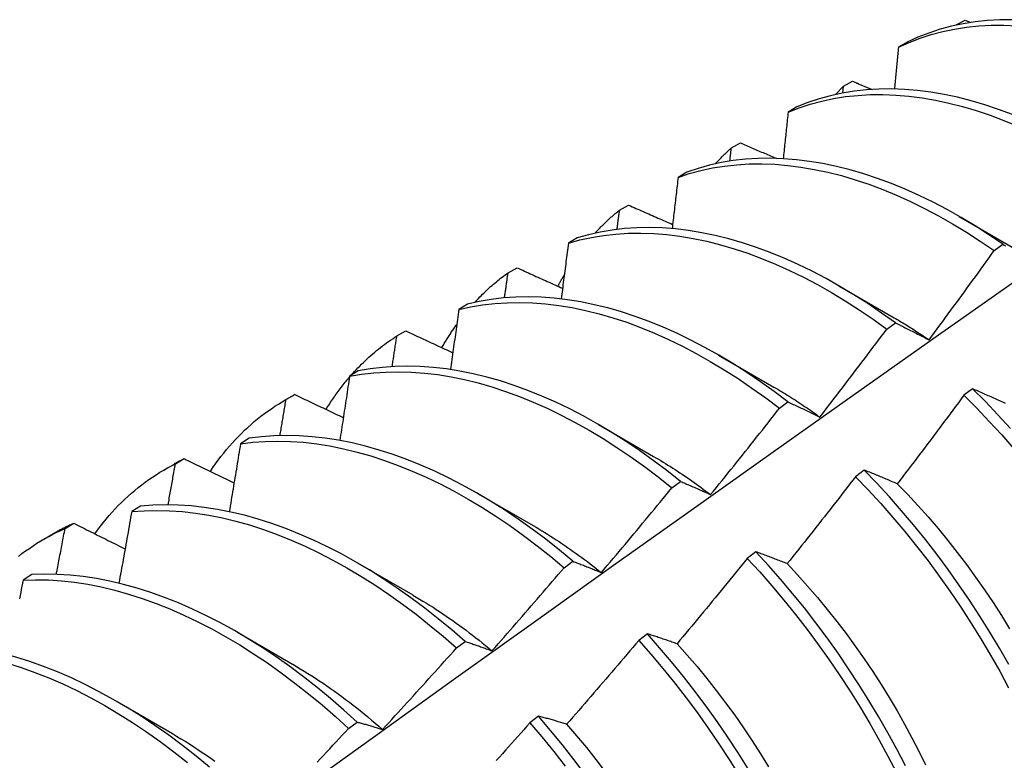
# Model space of a CAD drawing. Header units: inches. Extents: x 19 to 488, y 53 to 228.
# Tile 114 of 124: x 464.262 to 464.547, y 180.855 to 181.069. Entities that reach past the tile are written whole.
import ezdxf

# ---------------------------------------------------------------- set-up
doc = ezdxf.new("R2010")
doc.units = ezdxf.units.IN
doc.header["$MEASUREMENT"] = 0
doc.layers.add('Visible Edges(ANSI)', color=7, linetype='Continuous', lineweight=25)

msp = doc.modelspace()

# ---------------------------------------------------------------- linework, layer by layer
at = {"layer": 'Visible Edges(ANSI)'}
for p, q in [((464.53325, 181.06763), (464.53333, 181.06771)), ((464.53332, 181.06764), (464.53333, 181.06771)), ((464.53333, 181.06771), (464.53593, 181.06912)), ((464.53593, 181.06912), (464.53763, 181.06844)), ((464.51923, 181.06274), (464.51667, 181.06125)), ((464.50079, 181.05001), (464.50339, 181.05143)), ((464.50057, 181.04802), (464.50079, 181.05001)), ((464.48732, 181.04403), (464.48477, 181.04252)), ((464.46835, 181.03216), (464.47094, 181.03359)), ((464.45548, 181.02516), (464.45294, 181.02365)), ((464.436, 181.01418), (464.43859, 181.01562)), ((464.53426, 181.01235), (464.55022, 181.00311)), ((464.42372, 181.00615), (464.42119, 181.00463)), ((464.54436, 181.00248), (464.54685, 181.0043)), ((464.40375, 180.99606), (464.40633, 180.99751)), ((464.49946, 180.99231), (464.51542, 180.98307)), ((464.39204, 180.98699), (464.38951, 180.98545)), ((464.37158, 180.97779), (464.37415, 180.97926)), ((464.51331, 180.97974), (464.51579, 180.98157)), ((464.46466, 180.97227), (464.48063, 180.96303)), ((464.36042, 180.96768), (464.35789, 180.96613)), ((464.5381, 180.96253), (464.5356, 180.96065)), ((464.33902, 180.95911), (464.34181, 180.96071)), ((464.3395, 180.95938), (464.34207, 180.96086)), ((464.34207, 180.96086), (464.34181, 180.96071)), ((464.48223, 180.95688), (464.48472, 180.95871)), ((464.42986, 180.95223), (464.44583, 180.94299)), ((464.32887, 180.94821), (464.32634, 180.94665)), ((464.30751, 180.94083), (464.31006, 180.94232)), ((464.30423, 180.93907), (464.30701, 180.94067)), ((464.5068, 180.939), (464.50429, 180.93711)), ((464.45112, 180.9339), (464.45361, 180.93574)), ((464.39506, 180.93219), (464.41103, 180.92295)), ((464.29737, 180.92859), (464.29486, 180.92701)), ((464.27559, 180.92212), (464.27814, 180.92363)), ((464.26943, 180.91903), (464.27221, 180.92064)), ((464.47545, 180.91538), (464.47294, 180.91348)), ((464.36027, 180.91215), (464.37623, 180.90291)), ((464.41998, 180.9108), (464.42248, 180.91266)), ((464.26594, 180.90881), (464.26343, 180.90723)), ((464.32547, 180.89211), (464.34143, 180.88287)), ((464.44404, 180.89166), (464.44153, 180.88976)), ((464.38881, 180.8876), (464.39131, 180.88946)), ((464.29067, 180.87207), (464.30663, 180.86283)), ((464.3576, 180.86428), (464.3601, 180.86615)), ((464.41258, 180.86786), (464.41006, 180.86595))]:
    msp.add_line(p, q, dxfattribs=at)
at = {"layer": 'Visible Edges(ANSI)', "flags": 128}
for points in [[(464.51667, 181.06125), (464.51975, 181.06264), (464.52292, 181.06386), (464.52617, 181.06492), (464.5295, 181.0658), (464.5329, 181.06651), (464.53638, 181.06705), (464.53993, 181.06742), (464.54354, 181.06761), (464.54721, 181.06762), (464.55093, 181.06747)], [(464.54971, 181.06923), (464.54605, 181.0692), (464.54244, 181.069), (464.5389, 181.06862), (464.53543, 181.06807), (464.53203, 181.06735), (464.5287, 181.06645), (464.52546, 181.06538), (464.5223, 181.06414), (464.51923, 181.06274)], [(464.51667, 181.06125), (464.51662, 181.06074), (464.51658, 181.06024), (464.51653, 181.05974), (464.51648, 181.05924), (464.51643, 181.05874), (464.51639, 181.05823), (464.51634, 181.05773), (464.51629, 181.05723), (464.51624, 181.05673), (464.5162, 181.05623), (464.51615, 181.05572), (464.5161, 181.05522), (464.51605, 181.05472), (464.516, 181.05422), (464.51595, 181.05371), (464.51591, 181.05321), (464.51586, 181.05271), (464.51581, 181.0522), (464.51576, 181.0517), (464.51571, 181.0512), (464.51566, 181.05069), (464.51561, 181.05019), (464.51556, 181.04969), (464.51551, 181.04918)], [(464.50339, 181.05143), (464.50363, 181.05133), (464.50386, 181.05123), (464.5041, 181.05113), (464.50434, 181.05103), (464.50458, 181.05093), (464.50482, 181.05084), (464.50505, 181.05074), (464.50529, 181.05064), (464.50553, 181.05054), (464.50577, 181.05044), (464.506, 181.05034), (464.50624, 181.05024), (464.50648, 181.05015), (464.50672, 181.05005), (464.50696, 181.04995), (464.50719, 181.04985), (464.50743, 181.04975), (464.50767, 181.04965), (464.50791, 181.04955), (464.50815, 181.04946), (464.50839, 181.04936), (464.50862, 181.04926), (464.50886, 181.04916), (464.5091, 181.04906)], [(464.48477, 181.04252), (464.48793, 181.04376), (464.49117, 181.04482), (464.4945, 181.04572), (464.4979, 181.04644), (464.50137, 181.04699), (464.50492, 181.04736), (464.50852, 181.04756), (464.51219, 181.04759), (464.51591, 181.04744), (464.51969, 181.04712), (464.52351, 181.04663), (464.52737, 181.04596), (464.53128, 181.04513), (464.53521, 181.04412), (464.53918, 181.04295), (464.54317, 181.0416), (464.54718, 181.04009), (464.5512, 181.03842)], [(464.54966, 181.04182), (464.54565, 181.04331), (464.54166, 181.04464), (464.5377, 181.04581), (464.53376, 181.0468), (464.52986, 181.04762), (464.526, 181.04828), (464.52219, 181.04876), (464.51842, 181.04906), (464.5147, 181.0492), (464.51103, 181.04916), (464.50743, 181.04894), (464.50389, 181.04855), (464.50043, 181.04799), (464.49703, 181.04726), (464.49371, 181.04635), (464.49047, 181.04527), (464.48732, 181.04403)], [(464.49845, 181.04759), (464.49855, 181.04769), (464.49864, 181.04779), (464.49874, 181.0479), (464.49883, 181.048), (464.49893, 181.0481), (464.49903, 181.04821), (464.49912, 181.04831), (464.49922, 181.04841), (464.49932, 181.04851), (464.49941, 181.04861), (464.49951, 181.04871), (464.49961, 181.04881), (464.4997, 181.04892), (464.4998, 181.04902), (464.4999, 181.04912), (464.5, 181.04922), (464.5001, 181.04932), (464.50019, 181.04941), (464.50029, 181.04951), (464.50039, 181.04961), (464.50049, 181.04971), (464.50059, 181.04981), (464.50069, 181.04991), (464.50079, 181.05001)], [(464.48477, 181.04252), (464.48471, 181.04196), (464.48465, 181.0414), (464.48459, 181.04084), (464.48453, 181.04028), (464.48447, 181.03972), (464.48441, 181.03916), (464.48435, 181.0386), (464.48429, 181.03804), (464.48424, 181.03747), (464.48418, 181.03691), (464.48412, 181.03635), (464.48406, 181.03579), (464.484, 181.03523), (464.48394, 181.03467), (464.48388, 181.0341), (464.48382, 181.03354), (464.48376, 181.03298), (464.4837, 181.03242), (464.48363, 181.03185), (464.48357, 181.03129), (464.48351, 181.03073), (464.48345, 181.03017), (464.48339, 181.0296), (464.48333, 181.02904)], [(464.47094, 181.03359), (464.47138, 181.03341), (464.47181, 181.03322), (464.47225, 181.03303), (464.47269, 181.03285), (464.47312, 181.03266), (464.47356, 181.03247), (464.474, 181.03229), (464.47443, 181.0321), (464.47487, 181.03192), (464.47531, 181.03173), (464.47575, 181.03154), (464.47618, 181.03136), (464.47662, 181.03117), (464.47706, 181.03098), (464.4775, 181.0308), (464.47793, 181.03061), (464.47837, 181.03043), (464.47881, 181.03024), (464.47925, 181.03005), (464.47969, 181.02987), (464.48012, 181.02968), (464.48056, 181.02949), (464.481, 181.02931), (464.48144, 181.02912)], [(464.46365, 181.02755), (464.46384, 181.02775), (464.46403, 181.02795), (464.46422, 181.02816), (464.46441, 181.02836), (464.4646, 181.02856), (464.46479, 181.02875), (464.46498, 181.02895), (464.46517, 181.02915), (464.46537, 181.02934), (464.46556, 181.02954), (464.46576, 181.02973), (464.46595, 181.02993), (464.46615, 181.03012), (464.46634, 181.03031), (464.46654, 181.0305), (464.46674, 181.03069), (464.46694, 181.03088), (464.46714, 181.03106), (464.46734, 181.03125), (464.46754, 181.03143), (464.46774, 181.03162), (464.46794, 181.0318), (464.46815, 181.03198), (464.46835, 181.03216)], [(464.46789, 181.02834), (464.46791, 181.0285), (464.46793, 181.02866), (464.46795, 181.02882), (464.46796, 181.02898), (464.46798, 181.02914), (464.468, 181.0293), (464.46802, 181.02946), (464.46804, 181.02961), (464.46806, 181.02977), (464.46808, 181.02993), (464.4681, 181.03009), (464.46812, 181.03025), (464.46814, 181.03041), (464.46816, 181.03057), (464.46818, 181.03073), (464.4682, 181.03089), (464.46822, 181.03105), (464.46823, 181.03121), (464.46825, 181.03137), (464.46827, 181.03153), (464.46829, 181.03168), (464.46831, 181.03184), (464.46833, 181.032), (464.46835, 181.03216)], [(464.45294, 181.02365), (464.45618, 181.02472), (464.4595, 181.02563), (464.4629, 181.02636), (464.46637, 181.02692), (464.46991, 181.0273), (464.47351, 181.02752), (464.47717, 181.02755), (464.48089, 181.02742), (464.48466, 181.02711), (464.48848, 181.02662), (464.49234, 181.02597), (464.49624, 181.02514), (464.50018, 181.02415), (464.50414, 181.02298), (464.50813, 181.02165), (464.51214, 181.02015), (464.51616, 181.01849), (464.5202, 181.01666), (464.52424, 181.01468), (464.52828, 181.01254), (464.53232, 181.01025), (464.53635, 181.00781), (464.54036, 181.00522), (464.54436, 181.00248)], [(464.54685, 181.0043), (464.54285, 181.00702), (464.53883, 181.0096), (464.5348, 181.01203), (464.53076, 181.01431), (464.52672, 181.01644), (464.52268, 181.01841), (464.51864, 181.02022), (464.51462, 181.02187), (464.51061, 181.02336), (464.50663, 181.02468), (464.50267, 181.02583), (464.49873, 181.02681), (464.49484, 181.02763), (464.49098, 181.02827), (464.48716, 181.02874), (464.48339, 181.02904), (464.47968, 181.02916), (464.47602, 181.02911), (464.47242, 181.02888), (464.46889, 181.02849), (464.46542, 181.02791), (464.46203, 181.02717), (464.45872, 181.02625), (464.45548, 181.02516)], [(464.45294, 181.02365), (464.45287, 181.02303), (464.4528, 181.02242), (464.45273, 181.0218), (464.45265, 181.02118), (464.45258, 181.02056), (464.45251, 181.01995), (464.45244, 181.01933), (464.45237, 181.01871), (464.45229, 181.01809), (464.45222, 181.01748), (464.45215, 181.01686), (464.45208, 181.01624), (464.452, 181.01562), (464.45193, 181.015), (464.45186, 181.01438), (464.45178, 181.01376), (464.45171, 181.01315), (464.45164, 181.01253), (464.45156, 181.01191), (464.45149, 181.01129), (464.45142, 181.01067), (464.45134, 181.01005), (464.45127, 181.00943), (464.45119, 181.00881)], [(464.42885, 181.00751), (464.42913, 181.00781), (464.42941, 181.00811), (464.4297, 181.00841), (464.42998, 181.00871), (464.43027, 181.009), (464.43056, 181.0093), (464.43085, 181.00959), (464.43114, 181.00987), (464.43143, 181.01016), (464.43173, 181.01044), (464.43202, 181.01072), (464.43232, 181.011), (464.43262, 181.01128), (464.43292, 181.01156), (464.43322, 181.01183), (464.43352, 181.0121), (464.43383, 181.01237), (464.43413, 181.01263), (464.43444, 181.0129), (464.43475, 181.01316), (464.43506, 181.01342), (464.43537, 181.01367), (464.43569, 181.01393), (464.436, 181.01418)], [(464.43527, 181.0086), (464.4353, 181.00883), (464.43533, 181.00907), (464.43536, 181.0093), (464.43539, 181.00953), (464.43542, 181.00976), (464.43545, 181.01), (464.43548, 181.01023), (464.43551, 181.01046), (464.43554, 181.01069), (464.43558, 181.01093), (464.43561, 181.01116), (464.43564, 181.01139), (464.43567, 181.01162), (464.4357, 181.01186), (464.43573, 181.01209), (464.43576, 181.01232), (464.43579, 181.01255), (464.43582, 181.01279), (464.43585, 181.01302), (464.43588, 181.01325), (464.43591, 181.01348), (464.43594, 181.01372), (464.43597, 181.01395), (464.436, 181.01418)], [(464.43859, 181.01562), (464.43912, 181.01539), (464.43965, 181.01516), (464.44018, 181.01492), (464.44071, 181.01469), (464.44124, 181.01446), (464.44177, 181.01422), (464.4423, 181.01399), (464.44283, 181.01376), (464.44336, 181.01352), (464.44389, 181.01329), (464.44442, 181.01306), (464.44495, 181.01283), (464.44548, 181.01259), (464.44602, 181.01236), (464.44655, 181.01213), (464.44708, 181.01189), (464.44761, 181.01166), (464.44814, 181.01143), (464.44868, 181.0112), (464.44921, 181.01096), (464.44974, 181.01073), (464.45027, 181.0105), (464.45081, 181.01027), (464.45134, 181.01003)], [(464.42119, 181.00463), (464.4245, 181.00554), (464.4279, 181.00628), (464.43136, 181.00685), (464.4349, 181.00725), (464.4385, 181.00747), (464.44216, 181.00752), (464.44587, 181.00739), (464.44964, 181.00709), (464.45346, 181.00662), (464.45732, 181.00597), (464.46121, 181.00516), (464.46515, 181.00417), (464.46911, 181.00302), (464.47309, 181.00169), (464.4771, 181.0002), (464.48112, 180.99855), (464.48516, 180.99674), (464.4892, 180.99477), (464.49324, 180.99264), (464.49728, 180.99035), (464.50131, 180.98792), (464.50533, 180.98534), (464.50933, 180.98261), (464.51331, 180.97974)], [(464.51579, 180.98157), (464.51181, 180.98442), (464.50781, 180.98714), (464.50379, 180.98971), (464.49976, 180.99213), (464.49572, 180.9944), (464.49168, 180.99652), (464.48764, 180.99848), (464.4836, 181.00029), (464.47958, 181.00193), (464.47558, 181.0034), (464.47159, 181.00471), (464.46763, 181.00585), (464.4637, 181.00683), (464.45981, 181.00763), (464.45595, 181.00826), (464.45214, 181.00872), (464.44837, 181.00901), (464.44466, 181.00912), (464.44101, 181.00906), (464.43741, 181.00883), (464.43388, 181.00842), (464.43042, 181.00784), (464.42703, 181.00708), (464.42372, 181.00615)], [(464.42119, 181.00463), (464.4211, 181.00396), (464.42102, 181.00328), (464.42093, 181.00261), (464.42085, 181.00194), (464.42076, 181.00127), (464.42068, 181.0006), (464.42059, 180.99993), (464.4205, 180.99926), (464.42042, 180.99858), (464.42033, 180.99791), (464.42024, 180.99724), (464.42016, 180.99657), (464.42007, 180.9959), (464.41998, 180.99522), (464.4199, 180.99455), (464.41981, 180.99388), (464.41972, 180.99321), (464.41963, 180.99253), (464.41955, 180.99186), (464.41946, 180.99119), (464.41937, 180.99051), (464.41928, 180.98984), (464.41919, 180.98917), (464.4191, 180.98849)], [(464.52552, 180.97667), (464.52631, 180.97774), (464.52711, 180.97881), (464.5279, 180.97988), (464.52869, 180.98095), (464.52948, 180.98202), (464.53027, 180.98309), (464.53106, 180.98416), (464.53185, 180.98523), (464.53264, 180.9863), (464.53343, 180.98738), (464.53422, 180.98845), (464.535, 180.98953), (464.53579, 180.9906), (464.53657, 180.99168), (464.53735, 180.99276), (464.53814, 180.99384), (464.53892, 180.99491), (464.5397, 180.99599), (464.54048, 180.99707), (464.54126, 180.99815), (464.54204, 180.99924), (464.54281, 181.00032), (464.54359, 181.0014), (464.54436, 181.00248)], [(464.54685, 181.0043), (464.54727, 181.00408), (464.54768, 181.00386)], [(464.40633, 180.99751), (464.40687, 180.99727), (464.40742, 180.99702), (464.40797, 180.99677), (464.40852, 180.99652), (464.40906, 180.99627), (464.40961, 180.99602), (464.41016, 180.99578), (464.41071, 180.99553), (464.41126, 180.99528), (464.41181, 180.99503), (464.41235, 180.99479), (464.4129, 180.99454), (464.41345, 180.99429), (464.414, 180.99404), (464.41455, 180.99379), (464.4151, 180.99355), (464.41565, 180.9933), (464.4162, 180.99305), (464.41675, 180.9928), (464.4173, 180.99256), (464.41785, 180.99231), (464.41841, 180.99206), (464.41896, 180.99182), (464.41951, 180.99157)], [(464.39405, 180.98747), (464.39443, 180.98787), (464.3948, 180.98827), (464.39518, 180.98867), (464.39556, 180.98906), (464.39595, 180.98944), (464.39633, 180.98983), (464.39672, 180.99021), (464.39711, 180.99058), (464.39751, 180.99095), (464.39791, 180.99132), (464.39831, 180.99169), (464.39871, 180.99205), (464.39912, 180.9924), (464.39952, 180.99276), (464.39993, 180.9931), (464.40035, 180.99345), (464.40076, 180.99379), (464.40118, 180.99412), (464.4016, 180.99446), (464.40203, 180.99479), (464.40245, 180.99511), (464.40288, 180.99543), (464.40331, 180.99575), (464.40375, 180.99606)], [(464.40271, 180.9888), (464.40275, 180.9891), (464.4028, 180.9894), (464.40284, 180.9897), (464.40288, 180.99001), (464.40293, 180.99031), (464.40297, 180.99061), (464.40302, 180.99092), (464.40306, 180.99122), (464.4031, 180.99152), (464.40315, 180.99182), (464.40319, 180.99213), (464.40323, 180.99243), (464.40328, 180.99273), (464.40332, 180.99303), (464.40336, 180.99334), (464.4034, 180.99364), (464.40345, 180.99394), (464.40349, 180.99424), (464.40353, 180.99455), (464.40358, 180.99485), (464.40362, 180.99515), (464.40366, 180.99545), (464.40371, 180.99576), (464.40375, 180.99606)], [(464.41817, 180.99217), (464.41824, 180.99231), (464.41832, 180.99245), (464.41839, 180.99259), (464.41847, 180.99274), (464.41854, 180.99288), (464.41862, 180.99302), (464.41869, 180.99316), (464.41877, 180.9933), (464.41885, 180.99344), (464.41892, 180.99358), (464.419, 180.99372), (464.41908, 180.99385), (464.41915, 180.99399), (464.41923, 180.99413), (464.41931, 180.99427), (464.41939, 180.99441), (464.41947, 180.99455), (464.41954, 180.99468), (464.41962, 180.99482), (464.4197, 180.99496), (464.41978, 180.9951), (464.41986, 180.99523), (464.41994, 180.99537), (464.42002, 180.9955)], [(464.10859, 180.67623), (464.132, 180.6933), (464.15539, 180.71033), (464.17876, 180.72733), (464.20209, 180.74429), (464.2254, 180.76121), (464.24869, 180.77809), (464.27195, 180.79493), (464.29519, 180.81172), (464.31841, 180.82847), (464.3416, 180.84517), (464.36478, 180.86182), (464.38795, 180.87842), (464.41109, 180.89498), (464.43422, 180.91148), (464.45734, 180.92793), (464.48044, 180.94432), (464.50354, 180.96066), (464.52662, 180.97695), (464.5497, 180.99318)], [(464.48472, 180.95871), (464.48076, 180.9617), (464.47678, 180.96455), (464.47277, 180.96726), (464.46875, 180.96982), (464.46472, 180.97223), (464.46068, 180.9745), (464.45664, 180.9766), (464.4526, 180.97856), (464.44857, 180.98035), (464.44455, 180.98198), (464.44054, 180.98344), (464.43656, 180.98474), (464.4326, 180.98588), (464.42867, 180.98684), (464.42478, 180.98763), (464.42093, 180.98826), (464.41712, 180.98871), (464.41335, 180.98898), (464.40964, 180.98908), (464.40599, 180.98901), (464.4024, 180.98877), (464.39888, 180.98835), (464.39542, 180.98776), (464.39204, 180.98699)], [(464.38951, 180.98545), (464.38941, 180.98473), (464.38931, 180.98401), (464.38921, 180.98329), (464.38911, 180.98256), (464.38901, 180.98184), (464.3889, 180.98112), (464.3888, 180.98039), (464.3887, 180.97967), (464.3886, 180.97895), (464.3885, 180.97822), (464.3884, 180.9775), (464.3883, 180.97678), (464.38819, 180.97605), (464.38809, 180.97533), (464.38799, 180.97461), (464.38789, 180.97388), (464.38778, 180.97316), (464.38768, 180.97243), (464.38758, 180.97171), (464.38748, 180.97098), (464.38737, 180.97026), (464.38727, 180.96953), (464.38716, 180.96881), (464.38706, 180.96808)], [(464.38951, 180.98545), (464.39289, 180.9862), (464.39636, 180.98678), (464.39989, 180.98719), (464.40348, 180.98742), (464.40714, 180.98748), (464.41085, 180.98736), (464.41462, 180.98707), (464.41843, 180.98661), (464.42229, 180.98598), (464.42618, 180.98517), (464.43011, 180.9842), (464.43407, 180.98305), (464.43806, 180.98174), (464.44206, 180.98026), (464.44609, 180.97862), (464.45012, 180.97681), (464.45416, 180.97485), (464.4582, 180.97273), (464.46224, 180.97045), (464.46627, 180.96803), (464.47029, 180.96545), (464.47429, 180.96274), (464.47827, 180.95988), (464.48223, 180.95688)], [(464.51542, 180.98308), (464.51585, 180.98283), (464.51627, 180.98258), (464.51669, 180.98233), (464.51711, 180.98208), (464.51754, 180.98183), (464.51796, 180.98157), (464.51838, 180.98132), (464.5188, 180.98106), (464.51922, 180.9808), (464.51964, 180.98054), (464.52006, 180.98027), (464.52048, 180.98), (464.5209, 180.97974), (464.52132, 180.97947), (464.52174, 180.9792), (464.52216, 180.97892), (464.52258, 180.97865), (464.523, 180.97837), (464.52342, 180.97809), (464.52384, 180.97781), (464.52426, 180.97753), (464.52468, 180.97724), (464.5251, 180.97696), (464.52552, 180.97667)], [(464.37415, 180.97926), (464.37472, 180.979), (464.37528, 180.97873), (464.37585, 180.97847), (464.37641, 180.97821), (464.37698, 180.97795), (464.37754, 180.97768), (464.37811, 180.97742), (464.37867, 180.97716), (464.37924, 180.97689), (464.37981, 180.97663), (464.38037, 180.97637), (464.38094, 180.97611), (464.38151, 180.97584), (464.38207, 180.97558), (464.38264, 180.97532), (464.38321, 180.97506), (464.38378, 180.97479), (464.38434, 180.97453), (464.38491, 180.97427), (464.38548, 180.97401), (464.38605, 180.97374), (464.38662, 180.97348), (464.38719, 180.97322), (464.38776, 180.97296)], [(464.38461, 180.97441), (464.38478, 180.9747), (464.38495, 180.97499), (464.38512, 180.97528), (464.38529, 180.97558), (464.38546, 180.97586), (464.38563, 180.97615), (464.3858, 180.97644), (464.38598, 180.97672), (464.38615, 180.97701), (464.38633, 180.97729), (464.38651, 180.97757), (464.38669, 180.97785), (464.38687, 180.97813), (464.38705, 180.97841), (464.38723, 180.97869), (464.38741, 180.97897), (464.38759, 180.97924), (464.38778, 180.97951), (464.38796, 180.97979), (464.38815, 180.98006), (464.38834, 180.98033), (464.38853, 180.9806), (464.38872, 180.98087), (464.38891, 180.98113)], [(464.49394, 180.95434), (464.49476, 180.95539), (464.49558, 180.95645), (464.49639, 180.9575), (464.4972, 180.95855), (464.49802, 180.9596), (464.49883, 180.96066), (464.49964, 180.96171), (464.50045, 180.96277), (464.50126, 180.96382), (464.50207, 180.96488), (464.50288, 180.96594), (464.50369, 180.96699), (464.50449, 180.96805), (464.5053, 180.96911), (464.5061, 180.97017), (464.50691, 180.97123), (464.50771, 180.97229), (464.50851, 180.97336), (464.50931, 180.97442), (464.51011, 180.97548), (464.51091, 180.97655), (464.51171, 180.97761), (464.51251, 180.97868), (464.51331, 180.97974)], [(464.51579, 180.98157), (464.51619, 180.98137), (464.51659, 180.98118), (464.51699, 180.98098), (464.51738, 180.98078), (464.51778, 180.98059), (464.51818, 180.98039), (464.51858, 180.98019), (464.51899, 180.97999), (464.51939, 180.97979), (464.51979, 180.97959), (464.5202, 180.97938), (464.5206, 180.97918), (464.52101, 180.97898), (464.52141, 180.97877), (464.52182, 180.97856), (464.52223, 180.97836), (464.52264, 180.97815), (464.52305, 180.97794), (464.52346, 180.97773), (464.52387, 180.97752), (464.52428, 180.97731), (464.52469, 180.9771), (464.5251, 180.97688), (464.52552, 180.97667)], [(464.35832, 180.96639), (464.35881, 180.96694), (464.35931, 180.96749), (464.35982, 180.96804), (464.36033, 180.96857), (464.36085, 180.9691), (464.36137, 180.96962), (464.36189, 180.97014), (464.36243, 180.97065), (464.36296, 180.97115), (464.3635, 180.97164), (464.36405, 180.97213), (464.3646, 180.97261), (464.36516, 180.97308), (464.36572, 180.97355), (464.36628, 180.974), (464.36685, 180.97445), (464.36743, 180.9749), (464.36801, 180.97533), (464.36859, 180.97576), (464.36918, 180.97618), (464.36977, 180.9766), (464.37037, 180.977), (464.37098, 180.9774), (464.37158, 180.97779)], [(464.37021, 180.96892), (464.37027, 180.96929), (464.37033, 180.96966), (464.37039, 180.97003), (464.37044, 180.9704), (464.3705, 180.97077), (464.37056, 180.97114), (464.37062, 180.97151), (464.37067, 180.97188), (464.37073, 180.97225), (464.37079, 180.97262), (464.37084, 180.97299), (464.3709, 180.97336), (464.37096, 180.97373), (464.37102, 180.9741), (464.37107, 180.97447), (464.37113, 180.97484), (464.37119, 180.97521), (464.37124, 180.97558), (464.3713, 180.97595), (464.37136, 180.97632), (464.37141, 180.97669), (464.37147, 180.97706), (464.37153, 180.97742), (464.37158, 180.97779)], [(464.45361, 180.93574), (464.44968, 180.93886), (464.44573, 180.94183), (464.44174, 180.94467), (464.43774, 180.94737), (464.43372, 180.94993), (464.42968, 180.95233), (464.42564, 180.95459), (464.4216, 180.95669), (464.41756, 180.95863), (464.41353, 180.96041), (464.40951, 180.96203), (464.40551, 180.96349), (464.40152, 180.96478), (464.39757, 180.9659), (464.39364, 180.96685), (464.38975, 180.96764), (464.3859, 180.96825), (464.38209, 180.96869), (464.37833, 180.96895), (464.37463, 180.96905), (464.37098, 180.96896), (464.36739, 180.96871), (464.36387, 180.96828), (464.36042, 180.96768)], [(464.3511, 180.95656), (464.35136, 180.95697), (464.35162, 180.95739), (464.35188, 180.9578), (464.35214, 180.95821), (464.35241, 180.95862), (464.35267, 180.95902), (464.35294, 180.95942), (464.35322, 180.95982), (464.35349, 180.96022), (464.35377, 180.96061), (464.35404, 180.961), (464.35432, 180.96139), (464.35461, 180.96178), (464.35489, 180.96216), (464.35518, 180.96254), (464.35547, 180.96292), (464.35576, 180.9633), (464.35605, 180.96367), (464.35635, 180.96404), (464.35664, 180.96441), (464.35694, 180.96477), (464.35724, 180.96514), (464.35755, 180.96549), (464.35785, 180.96585)], [(464.35789, 180.96613), (464.35778, 180.96535), (464.35766, 180.96458), (464.35754, 180.96381), (464.35743, 180.96304), (464.35731, 180.96227), (464.3572, 180.9615), (464.35708, 180.96072), (464.35696, 180.95995), (464.35684, 180.95918), (464.35673, 180.95841), (464.35661, 180.95764), (464.35649, 180.95686), (464.35637, 180.95609), (464.35625, 180.95532), (464.35613, 180.95454), (464.35602, 180.95377), (464.3559, 180.953), (464.35578, 180.95222), (464.35566, 180.95145), (464.35554, 180.95068), (464.35542, 180.9499), (464.3553, 180.94913), (464.35518, 180.94835), (464.35506, 180.94758)], [(464.35789, 180.96613), (464.36135, 180.96671), (464.36488, 180.96713), (464.36847, 180.96737), (464.37212, 180.96744), (464.37583, 180.96734), (464.37959, 180.96706), (464.3834, 180.96661), (464.38726, 180.96598), (464.39115, 180.96519), (464.39508, 180.96422), (464.39904, 180.96308), (464.40302, 180.96178), (464.40703, 180.96031), (464.41105, 180.95868), (464.41508, 180.95688), (464.41912, 180.95493), (464.42316, 180.95282), (464.4272, 180.95055), (464.43123, 180.94814), (464.43525, 180.94557), (464.43926, 180.94286), (464.44324, 180.94001), (464.4472, 180.93702), (464.45112, 180.9339)], [(464.48062, 180.96303), (464.48118, 180.9627), (464.48174, 180.96237), (464.4823, 180.96204), (464.48286, 180.96171), (464.48341, 180.96137), (464.48397, 180.96103), (464.48453, 180.96068), (464.48509, 180.96034), (464.48564, 180.95999), (464.4862, 180.95963), (464.48676, 180.95928), (464.48731, 180.95891), (464.48787, 180.95855), (464.48842, 180.95818), (464.48898, 180.95781), (464.48953, 180.95744), (464.49008, 180.95707), (464.49064, 180.95669), (464.49119, 180.9563), (464.49174, 180.95592), (464.49229, 180.95553), (464.49284, 180.95514), (464.49339, 180.95474), (464.49394, 180.95434)], [(464.54768, 180.95825), (464.54726, 180.95845), (464.54683, 180.95864), (464.54641, 180.95883), (464.54599, 180.95903), (464.54556, 180.95922), (464.54514, 180.95941), (464.54472, 180.9596), (464.5443, 180.95979), (464.54388, 180.95997), (464.54346, 180.96016), (464.54305, 180.96035), (464.54263, 180.96053), (464.54221, 180.96072), (464.5418, 180.9609), (464.54138, 180.96109), (464.54097, 180.96127), (464.54056, 180.96145), (464.54015, 180.96163), (464.53974, 180.96181), (464.53933, 180.96199), (464.53892, 180.96217), (464.53851, 180.96235), (464.5381, 180.96253)], [(464.54907, 180.95108), (464.54547, 180.955), (464.54182, 180.95882), (464.5381, 180.96253)], [(464.31764, 180.93862), (464.31837, 180.93972), (464.31913, 180.9408), (464.3199, 180.94186), (464.32068, 180.9429), (464.32148, 180.94392), (464.3223, 180.94492), (464.32313, 180.94591), (464.32398, 180.94687), (464.32484, 180.94781), (464.32572, 180.94873), (464.32661, 180.94963), (464.32752, 180.95051), (464.32844, 180.95136), (464.32938, 180.9522), (464.33033, 180.95302), (464.33129, 180.95381), (464.33227, 180.95458), (464.33326, 180.95534), (464.33427, 180.95607), (464.33529, 180.95677), (464.33632, 180.95746), (464.33737, 180.95812), (464.33843, 180.95876), (464.3395, 180.95938)], [(464.33777, 180.94898), (464.33785, 180.94942), (464.33792, 180.94985), (464.33799, 180.95028), (464.33806, 180.95072), (464.33814, 180.95115), (464.33821, 180.95158), (464.33828, 180.95202), (464.33835, 180.95245), (464.33843, 180.95289), (464.3385, 180.95332), (464.33857, 180.95375), (464.33864, 180.95419), (464.33872, 180.95462), (464.33879, 180.95505), (464.33886, 180.95549), (464.33893, 180.95592), (464.339, 180.95635), (464.33908, 180.95679), (464.33915, 180.95722), (464.33922, 180.95765), (464.33929, 180.95808), (464.33936, 180.95852), (464.33943, 180.95895), (464.3395, 180.95938)], [(464.34207, 180.96086), (464.34265, 180.96058), (464.34323, 180.96031), (464.34381, 180.96003), (464.34439, 180.95975), (464.34498, 180.95947), (464.34556, 180.95919), (464.34614, 180.95892), (464.34672, 180.95864), (464.34731, 180.95836), (464.34789, 180.95808), (464.34847, 180.95781), (464.34906, 180.95753), (464.34964, 180.95725), (464.35023, 180.95697), (464.35081, 180.9567), (464.3514, 180.95642), (464.35198, 180.95614), (464.35257, 180.95586), (464.35315, 180.95559), (464.35374, 180.95531), (464.35432, 180.95503), (464.35491, 180.95475), (464.3555, 180.95448), (464.35608, 180.9542)], [(464.5356, 180.96065), (464.5348, 180.95957), (464.53401, 180.9585), (464.53321, 180.95743), (464.53242, 180.95635), (464.53162, 180.95528), (464.53082, 180.95421), (464.53002, 180.95314), (464.52922, 180.95207), (464.52842, 180.951), (464.52762, 180.94993), (464.52682, 180.94887), (464.52602, 180.9478), (464.52521, 180.94673), (464.52441, 180.94567), (464.5236, 180.9446), (464.5228, 180.94354), (464.52199, 180.94247), (464.52118, 180.94141), (464.52038, 180.94035), (464.51957, 180.93929), (464.51876, 180.93823), (464.51795, 180.93717), (464.51713, 180.93611), (464.51632, 180.93505)], [(464.5356, 180.96065), (464.53931, 180.95693), (464.54296, 180.9531), (464.54656, 180.94917), (464.55009, 180.94514)], [(464.46235, 180.93192), (464.46319, 180.93295), (464.46402, 180.93398), (464.46486, 180.93501), (464.4657, 180.93605), (464.46653, 180.93708), (464.46736, 180.93812), (464.4682, 180.93915), (464.46903, 180.94019), (464.46986, 180.94123), (464.47069, 180.94227), (464.47152, 180.94331), (464.47235, 180.94435), (464.47318, 180.94539), (464.474, 180.94643), (464.47483, 180.94747), (464.47566, 180.94851), (464.47648, 180.94956), (464.4773, 180.9506), (464.47813, 180.95165), (464.47895, 180.95269), (464.47977, 180.95374), (464.48059, 180.95478), (464.48141, 180.95583), (464.48223, 180.95688)], [(464.48472, 180.95871), (464.48509, 180.95854), (464.48547, 180.95837), (464.48585, 180.9582), (464.48622, 180.95802), (464.4866, 180.95785), (464.48698, 180.95767), (464.48736, 180.95749), (464.48774, 180.95731), (464.48813, 180.95714), (464.48851, 180.95696), (464.48889, 180.95678), (464.48928, 180.95659), (464.48966, 180.95641), (464.49005, 180.95623), (464.49043, 180.95604), (464.49082, 180.95586), (464.49121, 180.95567), (464.4916, 180.95549), (464.49199, 180.9553), (464.49238, 180.95511), (464.49277, 180.95492), (464.49316, 180.95473), (464.49355, 180.95454), (464.49394, 180.95434)], [(464.42248, 180.91266), (464.41858, 180.91589), (464.41465, 180.919), (464.41069, 180.92197), (464.40671, 180.9248), (464.4027, 180.92749), (464.39868, 180.93003), (464.39464, 180.93243), (464.3906, 180.93468), (464.38656, 180.93677), (464.38252, 180.9387), (464.37849, 180.94047), (464.37447, 180.94208), (464.37047, 180.94353), (464.36649, 180.94481), (464.36253, 180.94592), (464.35861, 180.94687), (464.35472, 180.94764), (464.35087, 180.94824), (464.34707, 180.94867), (464.34331, 180.94892), (464.33961, 180.94901), (464.33597, 180.94891), (464.33238, 180.94865), (464.32887, 180.94821)], [(464.32634, 180.94665), (464.32621, 180.94583), (464.32608, 180.94501), (464.32595, 180.94419), (464.32581, 180.94337), (464.32568, 180.94256), (464.32554, 180.94174), (464.32541, 180.94092), (464.32528, 180.9401), (464.32514, 180.93928), (464.32501, 180.93846), (464.32487, 180.93764), (464.32474, 180.93682), (464.3246, 180.936), (464.32446, 180.93519), (464.32433, 180.93437), (464.32419, 180.93355), (464.32406, 180.93273), (464.32392, 180.93191), (464.32378, 180.93109), (464.32364, 180.93027), (464.32351, 180.92944), (464.32337, 180.92862), (464.32323, 180.9278), (464.32309, 180.92698)], [(464.32634, 180.94665), (464.32987, 180.94707), (464.33345, 180.94732), (464.3371, 180.9474), (464.34081, 180.94731), (464.34457, 180.94704), (464.34838, 180.9466), (464.35223, 180.94598), (464.35612, 180.9452), (464.36005, 180.94424), (464.364, 180.94312), (464.36799, 180.94182), (464.37199, 180.94036), (464.37601, 180.93874), (464.38004, 180.93696), (464.38408, 180.93501), (464.38813, 180.93291), (464.39216, 180.93065), (464.3962, 180.92825), (464.40022, 180.92569), (464.40422, 180.92299), (464.40821, 180.92015), (464.41216, 180.91716), (464.41609, 180.91405), (464.41998, 180.9108)], [(464.31006, 180.94232), (464.30993, 180.94225), (464.30981, 180.94219), (464.30968, 180.94212), (464.30955, 180.94206), (464.30942, 180.94199), (464.30929, 180.94192), (464.30916, 180.94186), (464.30904, 180.94179), (464.30891, 180.94172), (464.30878, 180.94165), (464.30865, 180.94159), (464.30852, 180.94152), (464.3084, 180.94145), (464.30827, 180.94138), (464.30814, 180.94131), (464.30802, 180.94124), (464.30789, 180.94117), (464.30776, 180.9411), (464.30764, 180.94103), (464.30751, 180.94096), (464.30739, 180.94089), (464.30726, 180.94082), (464.30714, 180.94075), (464.30701, 180.94067)], [(464.31006, 180.94232), (464.31066, 180.94202), (464.31126, 180.94173), (464.31186, 180.94144), (464.31246, 180.94115), (464.31306, 180.94085), (464.31366, 180.94056), (464.31425, 180.94027), (464.31485, 180.93998), (464.31545, 180.93968), (464.31605, 180.93939), (464.31665, 180.9391), (464.31726, 180.9388), (464.31786, 180.93851), (464.31846, 180.93822), (464.31906, 180.93793), (464.31966, 180.93763), (464.32026, 180.93734), (464.32086, 180.93705), (464.32147, 180.93676), (464.32207, 180.93646), (464.32267, 180.93617), (464.32328, 180.93588), (464.32388, 180.93559), (464.32448, 180.93529)], [(464.44584, 180.94297), (464.44653, 180.94257), (464.44723, 180.94216), (464.44792, 180.94175), (464.44861, 180.94133), (464.44931, 180.9409), (464.45, 180.94048), (464.45069, 180.94004), (464.45138, 180.9396), (464.45207, 180.93916), (464.45276, 180.93871), (464.45345, 180.93826), (464.45414, 180.9378), (464.45483, 180.93734), (464.45552, 180.93687), (464.45621, 180.93639), (464.45689, 180.93592), (464.45758, 180.93543), (464.45826, 180.93494), (464.45895, 180.93445), (464.45963, 180.93395), (464.46031, 180.93345), (464.46099, 180.93294), (464.46167, 180.93243), (464.46235, 180.93192)], [(464.28421, 180.92059), (464.285, 180.92169), (464.28581, 180.92276), (464.28663, 180.92381), (464.28747, 180.92485), (464.28833, 180.92586), (464.2892, 180.92685), (464.29009, 180.92782), (464.29099, 180.92876), (464.29191, 180.92969), (464.29285, 180.93059), (464.2938, 180.93147), (464.29477, 180.93233), (464.29575, 180.93316), (464.29675, 180.93398), (464.29776, 180.93477), (464.29879, 180.93553), (464.29983, 180.93628), (464.30088, 180.937), (464.30195, 180.93769), (464.30304, 180.93837), (464.30413, 180.93902), (464.30525, 180.93965), (464.30637, 180.94025), (464.30751, 180.94083)], [(464.30539, 180.92897), (464.30548, 180.92946), (464.30557, 180.92996), (464.30566, 180.93045), (464.30575, 180.93095), (464.30583, 180.93144), (464.30592, 180.93193), (464.30601, 180.93243), (464.3061, 180.93292), (464.30619, 180.93342), (464.30628, 180.93391), (464.30637, 180.93441), (464.30646, 180.9349), (464.30654, 180.93539), (464.30663, 180.93589), (464.30672, 180.93638), (464.30681, 180.93688), (464.3069, 180.93737), (464.30698, 180.93786), (464.30707, 180.93836), (464.30716, 180.93885), (464.30725, 180.93935), (464.30733, 180.93984), (464.30742, 180.94033), (464.30751, 180.94083)], [(464.50429, 180.93711), (464.50348, 180.93606), (464.50266, 180.935), (464.50184, 180.93395), (464.50102, 180.93289), (464.50021, 180.93184), (464.49939, 180.93079), (464.49856, 180.92974), (464.49774, 180.92868), (464.49692, 180.92763), (464.4961, 180.92658), (464.49527, 180.92553), (464.49445, 180.92449), (464.49362, 180.92344), (464.4928, 180.92239), (464.49197, 180.92134), (464.49114, 180.9203), (464.49031, 180.91925), (464.48949, 180.91821), (464.48866, 180.91717), (464.48782, 180.91612), (464.48699, 180.91508), (464.48616, 180.91404), (464.48533, 180.913), (464.48449, 180.91196)], [(464.50429, 180.93711), (464.50795, 180.93329), (464.51155, 180.92937), (464.51508, 180.92535), (464.51854, 180.92123), (464.52193, 180.91702), (464.52525, 180.91274), (464.52848, 180.90837), (464.53163, 180.90393), (464.53469, 180.89942), (464.53766, 180.89485), (464.54053, 180.89023), (464.54331, 180.88555), (464.54598, 180.88084), (464.54855, 180.87608)], [(464.51632, 180.93505), (464.51592, 180.93522), (464.51551, 180.9354), (464.51511, 180.93557), (464.5147, 180.93574), (464.5143, 180.93591), (464.5139, 180.93608), (464.5135, 180.93625), (464.5131, 180.93642), (464.5127, 180.93659), (464.5123, 180.93675), (464.5119, 180.93692), (464.5115, 180.93708), (464.51111, 180.93725), (464.51071, 180.93741), (464.51032, 180.93757), (464.50992, 180.93774), (464.50953, 180.9379), (464.50914, 180.93806), (464.50874, 180.93822), (464.50835, 180.93837), (464.50796, 180.93853), (464.50757, 180.93869), (464.50719, 180.93885), (464.5068, 180.939)], [(464.54857, 180.88279), (464.54589, 180.88751), (464.5431, 180.89218), (464.54022, 180.8968), (464.53725, 180.90136), (464.53418, 180.90587), (464.53102, 180.9103), (464.52779, 180.91466), (464.52447, 180.91895), (464.52107, 180.92315), (464.5176, 180.92726), (464.51406, 180.93127), (464.51046, 180.93519), (464.5068, 180.939)], [(464.43073, 180.90938), (464.43159, 180.9104), (464.43245, 180.91141), (464.43331, 180.91243), (464.43416, 180.91344), (464.43502, 180.91446), (464.43588, 180.91547), (464.43673, 180.91649), (464.43758, 180.91751), (464.43844, 180.91853), (464.43929, 180.91955), (464.44014, 180.92057), (464.44099, 180.92159), (464.44184, 180.92261), (464.44268, 180.92363), (464.44353, 180.92466), (464.44438, 180.92568), (464.44522, 180.92671), (464.44607, 180.92773), (464.44691, 180.92876), (464.44776, 180.92978), (464.4486, 180.93081), (464.44944, 180.93184), (464.45028, 180.93287), (464.45112, 180.9339)], [(464.45361, 180.93574), (464.45397, 180.93559), (464.45432, 180.93544), (464.45468, 180.93529), (464.45504, 180.93514), (464.4554, 180.93499), (464.45576, 180.93484), (464.45612, 180.93468), (464.45648, 180.93453), (464.45684, 180.93437), (464.4572, 180.93421), (464.45756, 180.93405), (464.45793, 180.9339), (464.45829, 180.93374), (464.45866, 180.93357), (464.45902, 180.93341), (464.45939, 180.93325), (464.45976, 180.93309), (464.46013, 180.93292), (464.4605, 180.93276), (464.46086, 180.93259), (464.46123, 180.93242), (464.46161, 180.93225), (464.46198, 180.93209), (464.46235, 180.93192)], [(464.51632, 180.93505), (464.51935, 180.93194), (464.52232, 180.92874), (464.52524, 180.92547), (464.52812, 180.92212), (464.53093, 180.9187), (464.53369, 180.91522), (464.53638, 180.91167), (464.53901, 180.90806), (464.54157, 180.90441), (464.54406, 180.9007), (464.54648, 180.89694), (464.54883, 180.89315)], [(464.39131, 180.88946), (464.38745, 180.89281), (464.38355, 180.89604), (464.37962, 180.89914), (464.37566, 180.9021), (464.37167, 180.90492), (464.36766, 180.90761), (464.36364, 180.91014), (464.35961, 180.91253), (464.35557, 180.91476), (464.35152, 180.91685), (464.34749, 180.91877), (464.34345, 180.92053), (464.33944, 180.92213), (464.33544, 180.92357), (464.33146, 180.92484), (464.3275, 180.92594), (464.32358, 180.92688), (464.31969, 180.92764), (464.31585, 180.92823), (464.31205, 180.92865), (464.30829, 180.9289), (464.30459, 180.92897), (464.30095, 180.92886), (464.29737, 180.92859)], [(464.29486, 180.92701), (464.29471, 180.92615), (464.29456, 180.92529), (464.2944, 180.92443), (464.29425, 180.92356), (464.2941, 180.9227), (464.29395, 180.92184), (464.2938, 180.92098), (464.29364, 180.92011), (464.29349, 180.91925), (464.29334, 180.91839), (464.29319, 180.91752), (464.29303, 180.91666), (464.29288, 180.9158), (464.29272, 180.91493), (464.29257, 180.91407), (464.29241, 180.91321), (464.29226, 180.91234), (464.2921, 180.91148), (464.29195, 180.91061), (464.29179, 180.90975), (464.29163, 180.90889), (464.29148, 180.90802), (464.29132, 180.90716), (464.29116, 180.90629)], [(464.29486, 180.92701), (464.29844, 180.92728), (464.30209, 180.92736), (464.30579, 180.92728), (464.30955, 180.92702), (464.31335, 180.92659), (464.3172, 180.92599), (464.32109, 180.92521), (464.32502, 180.92426), (464.32897, 180.92315), (464.33295, 180.92187), (464.33695, 180.92042), (464.34097, 180.9188), (464.34501, 180.91703), (464.34904, 180.91509), (464.35309, 180.913), (464.35713, 180.91075), (464.36116, 180.90835), (464.36518, 180.90581), (464.36919, 180.90311), (464.37317, 180.90028), (464.37713, 180.89731), (464.38106, 180.8942), (464.38496, 180.89096), (464.38881, 180.8876)], [(464.26208, 180.91404), (464.26312, 180.91485), (464.26418, 180.91563), (464.26526, 180.91639), (464.26635, 180.91713), (464.26745, 180.91784), (464.26857, 180.91853), (464.26971, 180.91919), (464.27086, 180.91983), (464.27202, 180.92044), (464.2732, 180.92103), (464.27439, 180.92159), (464.27559, 180.92212)], [(464.27814, 180.92363), (464.27789, 180.92351), (464.27764, 180.9234), (464.27738, 180.92329), (464.27713, 180.92317), (464.27688, 180.92306), (464.27663, 180.92294), (464.27638, 180.92282), (464.27613, 180.9227), (464.27588, 180.92258), (464.27563, 180.92246), (464.27538, 180.92234), (464.27513, 180.92221), (464.27489, 180.92209), (464.27464, 180.92196), (464.27439, 180.92183), (464.27415, 180.9217), (464.2739, 180.92157), (464.27366, 180.92144), (464.27342, 180.92131), (464.27317, 180.92118), (464.27293, 180.92104), (464.27269, 180.92091), (464.27245, 180.92077), (464.27221, 180.92064)], [(464.27306, 180.90887), (464.27316, 180.90943), (464.27327, 180.90998), (464.27338, 180.91053), (464.27348, 180.91108), (464.27359, 180.91164), (464.2737, 180.91219), (464.2738, 180.91274), (464.27391, 180.91329), (464.27402, 180.91385), (464.27412, 180.9144), (464.27423, 180.91495), (464.27433, 180.9155), (464.27444, 180.91605), (464.27455, 180.91661), (464.27465, 180.91716), (464.27476, 180.91771), (464.27486, 180.91826), (464.27497, 180.91881), (464.27507, 180.91937), (464.27518, 180.91992), (464.27528, 180.92047), (464.27538, 180.92102), (464.27549, 180.92157), (464.27559, 180.92212)], [(464.27814, 180.92363), (464.27876, 180.92332), (464.27937, 180.92301), (464.27999, 180.9227), (464.2806, 180.92239), (464.28122, 180.92209), (464.28183, 180.92178), (464.28245, 180.92147), (464.28306, 180.92116), (464.28368, 180.92086), (464.2843, 180.92055), (464.28491, 180.92024), (464.28553, 180.91993), (464.28615, 180.91962), (464.28676, 180.91932), (464.28738, 180.91901), (464.288, 180.9187), (464.28862, 180.91839), (464.28924, 180.91809), (464.28986, 180.91778), (464.29048, 180.91747), (464.2911, 180.91716), (464.29172, 180.91686), (464.29234, 180.91655), (464.29296, 180.91624)], [(464.41102, 180.92297), (464.41185, 180.92249), (464.41268, 180.92199), (464.41351, 180.92149), (464.41434, 180.92099), (464.41517, 180.92047), (464.416, 180.91995), (464.41683, 180.91942), (464.41765, 180.91889), (464.41848, 180.91834), (464.41931, 180.91779), (464.42013, 180.91724), (464.42095, 180.91667), (464.42178, 180.9161), (464.4226, 180.91552), (464.42342, 180.91494), (464.42423, 180.91435), (464.42505, 180.91375), (464.42587, 180.91315), (464.42668, 180.91254), (464.4275, 180.91192), (464.42831, 180.91129), (464.42912, 180.91066), (464.42993, 180.91003), (464.43073, 180.90938)], [(464.48449, 180.91196), (464.48411, 180.91211), (464.48372, 180.91226), (464.48334, 180.91241), (464.48295, 180.91256), (464.48257, 180.91271), (464.48219, 180.91286), (464.48181, 180.91301), (464.48143, 180.91315), (464.48105, 180.9133), (464.48067, 180.91344), (464.48029, 180.91359), (464.47991, 180.91373), (464.47954, 180.91387), (464.47916, 180.91401), (464.47879, 180.91415), (464.47841, 180.91429), (464.47804, 180.91443), (464.47767, 180.91457), (464.47729, 180.91471), (464.47692, 180.91484), (464.47655, 180.91498), (464.47618, 180.91511), (464.47581, 180.91525), (464.47545, 180.91538)], [(464.51867, 180.8535), (464.5162, 180.85829), (464.51361, 180.86304), (464.51093, 180.86775), (464.50814, 180.87242), (464.50525, 180.87703), (464.50227, 180.88159), (464.4992, 180.88609), (464.49604, 180.89052), (464.49279, 180.89488), (464.48947, 180.89916), (464.48607, 180.90335), (464.48259, 180.90746), (464.47905, 180.91147), (464.47545, 180.91538)], [(464.39909, 180.88676), (464.39997, 180.88775), (464.40085, 180.88874), (464.40173, 180.88974), (464.40261, 180.89073), (464.40348, 180.89173), (464.40436, 180.89273), (464.40523, 180.89372), (464.40611, 180.89472), (464.40698, 180.89572), (464.40785, 180.89672), (464.40873, 180.89772), (464.4096, 180.89872), (464.41047, 180.89973), (464.41134, 180.90073), (464.4122, 180.90173), (464.41307, 180.90274), (464.41394, 180.90374), (464.41481, 180.90475), (464.41567, 180.90576), (464.41653, 180.90677), (464.4174, 180.90777), (464.41826, 180.90878), (464.41912, 180.90979), (464.41998, 180.9108)], [(464.42248, 180.91266), (464.42281, 180.91253), (464.42315, 180.9124), (464.42349, 180.91228), (464.42382, 180.91215), (464.42416, 180.91202), (464.4245, 180.91189), (464.42484, 180.91176), (464.42518, 180.91163), (464.42552, 180.91149), (464.42587, 180.91136), (464.42621, 180.91122), (464.42655, 180.91109), (464.4269, 180.91095), (464.42724, 180.91081), (464.42759, 180.91067), (464.42794, 180.91054), (464.42828, 180.91039), (464.42863, 180.91025), (464.42898, 180.91011), (464.42933, 180.90997), (464.42968, 180.90982), (464.43003, 180.90968), (464.43038, 180.90953), (464.43073, 180.90938)], [(464.47294, 180.91348), (464.4721, 180.91245), (464.47126, 180.91141), (464.47042, 180.91037), (464.46958, 180.90934), (464.46874, 180.90831), (464.4679, 180.90727), (464.46706, 180.90624), (464.46621, 180.90521), (464.46537, 180.90417), (464.46453, 180.90314), (464.46368, 180.90211), (464.46283, 180.90108), (464.46199, 180.90006), (464.46114, 180.89903), (464.46029, 180.898), (464.45944, 180.89697), (464.45859, 180.89595), (464.45774, 180.89492), (464.45689, 180.8939), (464.45604, 180.89288), (464.45518, 180.89185), (464.45433, 180.89083), (464.45347, 180.88981), (464.45262, 180.88879)], [(464.47294, 180.91348), (464.47654, 180.90957), (464.48007, 180.90555), (464.48354, 180.90144), (464.48694, 180.89724), (464.49025, 180.89295), (464.49349, 180.88859), (464.49665, 180.88415), (464.49971, 180.87965), (464.50269, 180.87509), (464.50557, 180.87046), (464.50835, 180.86579), (464.51103, 180.86108), (464.5136, 180.85632), (464.51607, 180.85154)], [(464.48449, 180.91196), (464.48747, 180.90877), (464.4904, 180.9055), (464.49328, 180.90215), (464.4961, 180.89874), (464.49886, 180.89526), (464.50156, 180.89172), (464.50419, 180.88812), (464.50676, 180.88447), (464.50925, 180.88076), (464.51167, 180.87701), (464.51401, 180.87322), (464.51627, 180.86939), (464.51845, 180.86552), (464.52054, 180.86163), (464.52255, 180.85771), (464.52448, 180.85377)], [(464.3601, 180.86615), (464.35628, 180.86962), (464.35242, 180.87297), (464.34852, 180.87619), (464.34459, 180.87928), (464.34062, 180.88223), (464.33663, 180.88505), (464.33263, 180.88772), (464.3286, 180.89025), (464.32457, 180.89263), (464.32053, 180.89485), (464.31649, 180.89692), (464.31245, 180.89884), (464.30842, 180.90059), (464.3044, 180.90218), (464.3004, 180.90361), (464.29642, 180.90487), (464.29247, 180.90597), (464.28855, 180.90689), (464.28467, 180.90764), (464.28082, 180.90822), (464.27702, 180.90863), (464.27327, 180.90887), (464.26958, 180.90893), (464.26594, 180.90881)], [(464.26343, 180.90723), (464.26326, 180.90632), (464.26309, 180.90542), (464.26292, 180.90451), (464.26275, 180.90361), (464.26258, 180.90271), (464.26241, 180.9018)], [(464.26343, 180.90723), (464.26707, 180.90733), (464.27077, 180.90725), (464.27452, 180.907), (464.27833, 180.90658), (464.28217, 180.90599), (464.28606, 180.90522), (464.28998, 180.90429), (464.29394, 180.90318), (464.29792, 180.90191), (464.30192, 180.90047), (464.30594, 180.89886), (464.30997, 180.8971), (464.31401, 180.89517), (464.31805, 180.89309), (464.32209, 180.89085), (464.32612, 180.88846), (464.33014, 180.88592), (464.33415, 180.88324), (464.33814, 180.88041), (464.3421, 180.87745), (464.34603, 180.87435), (464.34993, 180.87112), (464.35379, 180.86776), (464.3576, 180.86428)], [(464.37623, 180.90287), (464.3772, 180.9023), (464.37817, 180.90173), (464.37913, 180.90115), (464.3801, 180.90056), (464.38106, 180.89995), (464.38203, 180.89934), (464.38299, 180.89872), (464.38395, 180.89809), (464.38491, 180.89745), (464.38587, 180.8968), (464.38682, 180.89614), (464.38778, 180.89548), (464.38873, 180.8948), (464.38969, 180.89411), (464.39064, 180.89342), (464.39158, 180.89271), (464.39253, 180.892), (464.39347, 180.89128), (464.39442, 180.89055), (464.39536, 180.8898), (464.39629, 180.88906), (464.39723, 180.8883), (464.39816, 180.88753), (464.39909, 180.88676)], [(464.45262, 180.88879), (464.45225, 180.88892), (464.45189, 180.88905), (464.45152, 180.88918), (464.45116, 180.8893), (464.45079, 180.88943), (464.45043, 180.88955), (464.45007, 180.88968), (464.44971, 180.8898), (464.44935, 180.88993), (464.44899, 180.89005), (464.44863, 180.89017), (464.44827, 180.89029), (464.44792, 180.89041), (464.44756, 180.89053), (464.4472, 180.89064), (464.44685, 180.89076), (464.4465, 180.89088), (464.44614, 180.89099), (464.44579, 180.89111), (464.44544, 180.89122), (464.44509, 180.89133), (464.44474, 180.89144), (464.44439, 180.89155), (464.44404, 180.89166)], [(464.47317, 180.85265), (464.47028, 180.85727), (464.46729, 180.86182), (464.46421, 180.86632), (464.46105, 180.87075), (464.4578, 180.8751), (464.45447, 180.87937), (464.45106, 180.88356), (464.44759, 180.88766), (464.44404, 180.89166)], [(464.31739, 180.85312), (464.31349, 180.85634), (464.30955, 180.85942), (464.30559, 180.86236), (464.3016, 180.86517), (464.29759, 180.86784), (464.29357, 180.87035), (464.28953, 180.87272), (464.28549, 180.87494), (464.28145, 180.877), (464.27741, 180.87891), (464.27338, 180.88065), (464.26936, 180.88223), (464.26536, 180.88365), (464.26139, 180.8849), (464.25744, 180.88599), (464.25352, 180.8869), (464.24964, 180.88764), (464.2458, 180.88821), (464.242, 180.88861), (464.23825, 180.88883), (464.23456, 180.88889)], [(464.39131, 180.88946), (464.39162, 180.88936), (464.39194, 180.88925), (464.39226, 180.88915), (464.39258, 180.88905), (464.3929, 180.88894), (464.39322, 180.88883), (464.39354, 180.88873), (464.39386, 180.88862), (464.39418, 180.88851), (464.3945, 180.8884), (464.39482, 180.88829), (464.39515, 180.88818), (464.39547, 180.88806), (464.3958, 180.88795), (464.39613, 180.88783), (464.39645, 180.88772), (464.39678, 180.8876), (464.39711, 180.88748), (464.39744, 180.88736), (464.39777, 180.88724), (464.3981, 180.88712), (464.39843, 180.887), (464.39876, 180.88688), (464.39909, 180.88676)], [(464.44153, 180.88976), (464.44067, 180.88875), (464.43981, 180.88773), (464.43895, 180.88671), (464.43809, 180.8857), (464.43722, 180.88468), (464.43636, 180.88367), (464.4355, 180.88265), (464.43463, 180.88164), (464.43377, 180.88063), (464.4329, 180.87962), (464.43203, 180.87861), (464.43117, 180.8776), (464.4303, 180.87659), (464.42943, 180.87558), (464.42856, 180.87457), (464.42769, 180.87357), (464.42682, 180.87256), (464.42594, 180.87156), (464.42507, 180.87055), (464.4242, 180.86955), (464.42332, 180.86855), (464.42245, 180.86755), (464.42157, 180.86654), (464.42069, 180.86554)], [(464.44153, 180.88976), (464.44507, 180.88575), (464.44854, 180.88165), (464.45194, 180.87745), (464.45526, 180.87317), (464.4585, 180.86881), (464.46166, 180.86438), (464.46473, 180.85988), (464.46771, 180.85532), (464.4706, 180.8507)], [(464.45262, 180.88879), (464.45554, 180.88552), (464.45842, 180.88218), (464.46123, 180.87877), (464.46399, 180.87529), (464.46668, 180.87174), (464.4693, 180.86814), (464.47186, 180.86448), (464.47435, 180.86077), (464.47676, 180.85702), (464.47911, 180.85322)], [(464.23205, 180.88728), (464.23575, 180.88722), (464.2395, 180.88698), (464.2433, 180.88657), (464.24715, 180.88599), (464.25103, 180.88523), (464.25495, 180.88431), (464.2589, 180.88321), (464.26288, 180.88195), (464.26688, 180.88052), (464.2709, 180.87892), (464.27493, 180.87717), (464.27897, 180.87525), (464.28301, 180.87318), (464.28705, 180.87095), (464.29108, 180.86857), (464.29511, 180.86604), (464.29912, 180.86336), (464.3031, 180.86054), (464.30707, 180.85759), (464.311, 180.8545)], [(464.36742, 180.86403), (464.36832, 180.865), (464.36922, 180.86598), (464.37012, 180.86695), (464.37102, 180.86793), (464.37191, 180.8689), (464.37281, 180.86988), (464.37371, 180.87086), (464.3746, 180.87184), (464.3755, 180.87281), (464.37639, 180.87379), (464.37728, 180.87478), (464.37817, 180.87576), (464.37906, 180.87674), (464.37995, 180.87772), (464.38084, 180.87871), (464.38173, 180.87969), (464.38262, 180.88068), (464.38351, 180.88166), (464.38439, 180.88265), (464.38528, 180.88364), (464.38616, 180.88463), (464.38705, 180.88562), (464.38793, 180.88661), (464.38881, 180.8876)], [(464.34144, 180.88289), (464.34254, 180.88225), (464.34364, 180.88159), (464.34474, 180.88092), (464.34584, 180.88024), (464.34694, 180.87954), (464.34804, 180.87883), (464.34913, 180.87811), (464.35023, 180.87738), (464.35132, 180.87663), (464.35241, 180.87587), (464.3535, 180.8751), (464.35459, 180.87432), (464.35567, 180.87352), (464.35675, 180.87272), (464.35783, 180.8719), (464.35891, 180.87107), (464.35998, 180.87023), (464.36106, 180.86938), (464.36212, 180.86851), (464.36319, 180.86764), (464.36425, 180.86675), (464.36531, 180.86586), (464.36637, 180.86495), (464.36742, 180.86403)], [(464.3601, 180.86615), (464.3604, 180.86607), (464.36069, 180.866), (464.36099, 180.86592), (464.36129, 180.86584), (464.36159, 180.86576), (464.36189, 180.86567), (464.36219, 180.86559), (464.3625, 180.86551), (464.3628, 180.86542), (464.3631, 180.86534), (464.36341, 180.86525), (464.36371, 180.86516), (464.36402, 180.86507), (464.36432, 180.86498), (464.36463, 180.86489), (464.36494, 180.8648), (464.36524, 180.86471), (464.36555, 180.86461), (464.36586, 180.86452), (464.36617, 180.86442), (464.36648, 180.86433), (464.36679, 180.86423), (464.36711, 180.86413), (464.36742, 180.86403)], [(464.41006, 180.86595), (464.40918, 180.86496), (464.4083, 180.86396), (464.40742, 180.86296), (464.40653, 180.86197), (464.40565, 180.86097), (464.40477, 180.85998), (464.40388, 180.85899), (464.403, 180.85799), (464.40211, 180.857), (464.40122, 180.85601), (464.40033, 180.85502)], [(464.41006, 180.86595), (464.41354, 180.86185), (464.41694, 180.85766), (464.42027, 180.85339)], [(464.42069, 180.86554), (464.42035, 180.86565), (464.42, 180.86576), (464.41965, 180.86586), (464.41931, 180.86597), (464.41897, 180.86607), (464.41862, 180.86617), (464.41828, 180.86627), (464.41794, 180.86637), (464.4176, 180.86647), (464.41726, 180.86657), (464.41692, 180.86667), (464.41658, 180.86677), (464.41624, 180.86686), (464.41591, 180.86696), (464.41557, 180.86705), (464.41524, 180.86715), (464.4149, 180.86724), (464.41457, 180.86733), (464.41423, 180.86742), (464.4139, 180.86751), (464.41357, 180.8676), (464.41324, 180.86769), (464.41291, 180.86777), (464.41258, 180.86786)], [(464.42606, 180.85097), (464.4228, 180.85531), (464.41947, 180.85958), (464.41606, 180.86377), (464.41258, 180.86786)], [(464.42069, 180.86554), (464.42357, 180.8622), (464.42639, 180.85879), (464.42915, 180.85531), (464.43185, 180.85177)], [(464.30663, 180.86283), (464.30787, 180.86211), (464.3091, 180.86136), (464.31034, 180.8606), (464.31158, 180.85983), (464.31281, 180.85904), (464.31404, 180.85823), (464.31528, 180.85741), (464.3165, 180.85658), (464.31773, 180.85572), (464.31895, 180.85486)], [(464.34854, 180.85461), (464.34945, 180.85558), (464.35036, 180.85654), (464.35126, 180.8575), (464.35217, 180.85847), (464.35308, 180.85944), (464.35398, 180.8604), (464.35489, 180.86137), (464.35579, 180.86234), (464.3567, 180.86331), (464.3576, 180.86428)]]:
    msp.add_lwpolyline(points, dxfattribs=at)

doc.saveas('drawing.dxf')
